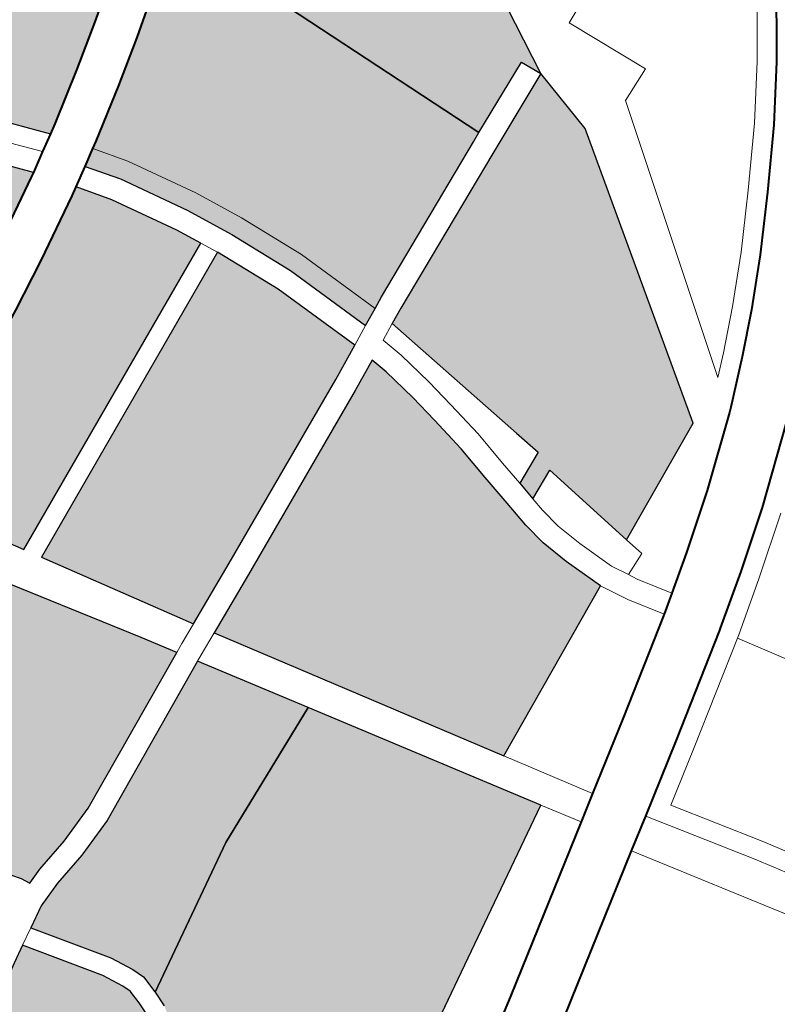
# Model space of a CAD drawing. Header units: metres. Extents: x 149090 to 149776, y 485756 to 486362.
# Tile 42 of 82: x 149598 to 149604, y 486302 to 486310. Entities that reach past the tile are written whole.
import ezdxf

# ---------------------------------------------------------------- set-up
doc = ezdxf.new("R2010")
doc.units = ezdxf.units.M
doc.header["$MEASUREMENT"] = 0
for name, color, linetype, lineweight in [('WVB-alg-onderhoek', 7, 'Continuous', 30), ('WVB-pen-brm-dik 018', 6, 'Continuous', 13), ('WVB-pen-dik 035', 1, 'Continuous', 40), ('WVB-raster-20%', 254, 'Continuous', 30), ('WVB-raster-60%', 253, 'Continuous', 30)]:
    doc.layers.add(name, color=color, linetype=linetype, lineweight=lineweight)

# ---------------------------------------------------------------- blocks, each defined once
blk = doc.blocks.new('INZET')
at = {"layer": 'WVB-raster-20%'}
for points in [[(-0.060863, -0.069272), (-0.061885, -0.068047), (-0.063908, -0.066179), (-0.064194, -0.065944), (-0.062567, -0.065052), (-0.061607, -0.06435), (-0.061411, -0.06435), (-0.06129, -0.06435), (-0.061152, -0.064281), (-0.059884, -0.063569), (-0.05966, -0.06372), (-0.059332, -0.06394), (-0.058597, -0.064549), (-0.058222, -0.064889), (-0.057579, -0.065613), (-0.056932, -0.066453), (-0.05722, -0.0667), (-0.057714, -0.067084), (-0.058188, -0.067454), (-0.058776, -0.067883), (-0.05929, -0.068248), (-0.059943, -0.068687), (-0.060718, -0.069184)], [(-0.065612, -0.071734), (-0.067223, -0.067599), (-0.064802, -0.066275), (-0.064337, -0.066667), (-0.062357, -0.068496), (-0.061427, -0.069612), (-0.061495, -0.069653), (-0.062455, -0.070189), (-0.063203, -0.070587), (-0.064396, -0.071168), (-0.064431, -0.071184), (-0.065293, -0.071587)], [(-0.05857, -0.074544), (-0.059032, -0.073172), (-0.059458, -0.072184), (-0.059808, -0.071472), (-0.060377, -0.070476), (-0.060714, -0.069999), (-0.060456, -0.069844), (-0.060348, -0.069779), (-0.059559, -0.069272), (-0.058893, -0.068824), (-0.058367, -0.068452), (-0.057858, -0.068079), (-0.056703, -0.069784), (-0.055396, -0.073106), (-0.055549, -0.073174), (-0.058112, -0.074323), (-0.058298, -0.074413)], [(-0.064934, -0.074328), (-0.065942, -0.072658), (-0.064998, -0.072222), (-0.064135, -0.071818), (-0.064095, -0.0718), (-0.062886, -0.071211), (-0.06212, -0.070804), (-0.061144, -0.070258), (-0.061014, -0.07018), (-0.060673, -0.070664), (-0.060117, -0.071636), (-0.059931, -0.072015)], [(-0.063443, -0.076798), (-0.064778, -0.074586), (-0.059797, -0.072283), (-0.059359, -0.073298), (-0.058887, -0.074698), (-0.059435, -0.074963), (-0.062445, -0.076348)], [(-0.067853, -0.078634), (-0.067922, -0.078497), (-0.068111, -0.078239), (-0.068533, -0.077817), (-0.069131, -0.077317), (-0.069274, -0.07714), (-0.069346, -0.077028), (-0.070268, -0.074666), (-0.069833, -0.074462), (-0.069138, -0.074145), (-0.068969, -0.074068), (-0.06843, -0.073812), (-0.068321, -0.073761), (-0.068082, -0.073648), (-0.067138, -0.073211), (-0.066462, -0.072897), (-0.065414, -0.074658), (-0.064231, -0.076503), (-0.063912, -0.077012), (-0.066439, -0.078201), (-0.06704, -0.078405), (-0.067602, -0.078547)]]:
    blk.add_hatch(color=256, dxfattribs=at).paths.add_polyline_path(points)
at = {"layer": 'WVB-raster-20%', "extrusion": (0, 0, -1)}
for points in [[(0.067238, -0.081145), (0.064994, -0.079877), (0.062732, -0.078896), (0.063725, -0.077311), (0.066308, -0.078526), (0.066941, -0.078741), (0.067501, -0.078883), (0.067915, -0.079026), (0.068243, -0.07921), (0.067495, -0.080311), (0.067322, -0.080657), (0.067246, -0.080846), (0.067238, -0.081138)], [(0.070035, -0.082903), (0.069552, -0.082645), (0.06935, -0.082566), (0.069143, -0.082523), (0.068894, -0.082491), (0.068566, -0.082437), (0.068359, -0.082378), (0.068192, -0.082315), (0.068065, -0.082228), (0.067926, -0.082104), (0.067758, -0.081929), (0.067644, -0.081754), (0.067596, -0.08159), (0.067545, -0.081363), (0.067538, -0.081137), (0.067545, -0.080908), (0.067596, -0.08078), (0.067754, -0.080463), (0.068505, -0.079358), (0.068775, -0.079511), (0.071191, -0.080946), (0.070649, -0.08188), (0.070558, -0.082036), (0.070068, -0.082847)]]:
    blk.add_hatch(color=256, dxfattribs=at).paths.add_polyline_path(points)
at = {"layer": 'WVB-raster-60%'}
for points in [[(-0.055396, -0.073106), (-0.056703, -0.069784), (-0.057858, -0.068079), (-0.056474, -0.066983), (-0.056157, -0.066679), (-0.055901, -0.066373), (-0.055635, -0.066014), (-0.055455, -0.065742), (-0.055443, -0.065719), (-0.053455, -0.068594), (-0.054079, -0.072909), (-0.05422, -0.072589)], [(-0.057173, -0.079618), (-0.057525, -0.078043), (-0.057998, -0.078257), (-0.058015, -0.07805), (-0.058025, -0.07794), (-0.057512, -0.077707), (-0.057617, -0.07727), (-0.058215, -0.074761), (-0.057964, -0.07464), (-0.055407, -0.073494), (-0.054079, -0.072909), (-0.054005, -0.074008), (-0.055278, -0.078727)], [(-0.068062, -0.086399), (-0.068063, -0.086397), (-0.06817, -0.086148), (-0.068307, -0.08585), (-0.068718, -0.08513), (-0.068772, -0.085039), (-0.069228, -0.084276), (-0.069385, -0.084006), (-0.069445, -0.083902), (-0.069777, -0.083329), (-0.069879, -0.08316), (-0.069426, -0.082918), (-0.069264, -0.082855), (-0.069093, -0.082819), (-0.068851, -0.082788), (-0.0685, -0.08273), (-0.068265, -0.082663), (-0.068053, -0.082583), (-0.067879, -0.082465), (-0.067718, -0.08232), (-0.067522, -0.082116), (-0.067368, -0.081881), (-0.067306, -0.081665), (-0.067246, -0.081402), (-0.067238, -0.081145), (-0.064994, -0.079877), (-0.062732, -0.078896), (-0.060647, -0.082227)]]:
    blk.add_hatch(color=256, dxfattribs=at).paths.add_polyline_path(points)
at = {"layer": 'WVB-raster-60%', "extrusion": (0, 0, -1)}
blk.add_hatch(color=256, dxfattribs=at).paths.add_polyline_path([(0.060677, -0.081265), (0.057918, -0.079968), (0.058137, -0.079352), (0.058263, -0.07891), (0.058327, -0.078527), (0.058364, -0.078081), (0.058413, -0.077556), (0.058461, -0.076974), (0.058546, -0.07637), (0.058618, -0.075886), (0.058726, -0.075322), (0.058799, -0.075044), (0.059285, -0.075279), (0.0623, -0.076667), (0.063258, -0.077099)])
at = {"layer": 'WVB-pen-brm-dik 018'}
for p, q in [((-0.060863, -0.069272), (-0.061885, -0.068047)), ((-0.062103, -0.068255), (-0.061123, -0.069429)), ((-0.061123, -0.069429), (-0.062103, -0.068255)), ((-0.062357, -0.068496), (-0.061427, -0.069612)), ((-0.053455, -0.068594), (-0.054079, -0.072909)), ((-0.061123, -0.069429), (-0.060863, -0.069272)), ((-0.061427, -0.069612), (-0.061123, -0.069429)), ((-0.060456, -0.069844), (-0.060714, -0.069999)), ((-0.060124, -0.070315), (-0.060456, -0.069844)), ((-0.060714, -0.069999), (-0.061014, -0.07018)), ((-0.060714, -0.069999), (-0.060377, -0.070476)), ((-0.060377, -0.070476), (-0.060714, -0.069999)), ((-0.061014, -0.07018), (-0.060673, -0.070664)), ((-0.059543, -0.071331), (-0.060124, -0.070315)), ((-0.060377, -0.070476), (-0.059808, -0.071472)), ((-0.059808, -0.071472), (-0.060377, -0.070476)), ((-0.060673, -0.070664), (-0.060117, -0.071636)), ((-0.059186, -0.072058), (-0.059543, -0.071331)), ((-0.059808, -0.071472), (-0.059458, -0.072184)), ((-0.059458, -0.072184), (-0.059808, -0.071472)), ((-0.060117, -0.071636), (-0.059931, -0.072015)), ((-0.059931, -0.072015), (-0.064934, -0.074328)), ((-0.059797, -0.072283), (-0.059931, -0.072015)), ((-0.059931, -0.072015), (-0.059797, -0.072283)), ((-0.058752, -0.073065), (-0.059186, -0.072058)), ((-0.059458, -0.072184), (-0.059032, -0.073172)), ((-0.059032, -0.073172), (-0.059458, -0.072184)), ((-0.064778, -0.074586), (-0.059797, -0.072283)), ((-0.059797, -0.072283), (-0.059359, -0.073298)), ((-0.052908, -0.072364), (-0.053264, -0.072518)), ((-0.052908, -0.072364), (-0.053264, -0.072518)), ((-0.053264, -0.072518), (-0.052704, -0.073788)), ((-0.053264, -0.072518), (-0.052704, -0.073788)), ((-0.064934, -0.074328), (-0.065942, -0.072658)), ((-0.05422, -0.072589), (-0.055396, -0.073106)), ((-0.054079, -0.072909), (-0.05422, -0.072589)), ((-0.055407, -0.073494), (-0.054079, -0.072909)), ((-0.054079, -0.072909), (-0.054005, -0.074008)), ((-0.059032, -0.073172), (-0.05857, -0.074544)), ((-0.05857, -0.074544), (-0.059032, -0.073172)), ((-0.058298, -0.074413), (-0.058752, -0.073065)), ((-0.055549, -0.073174), (-0.058112, -0.074323)), ((-0.055396, -0.073106), (-0.055549, -0.073174)), ((-0.059359, -0.073298), (-0.058887, -0.074698)), ((-0.057964, -0.07464), (-0.055407, -0.073494)), ((-0.051213, -0.0747), (-0.050435, -0.07359)), ((-0.051213, -0.0747), (-0.050435, -0.07359)), ((-0.052704, -0.073788), (-0.053239, -0.074012)), ((-0.052704, -0.073788), (-0.053239, -0.074012)), ((-0.050971, -0.074878), (-0.050184, -0.073754)), ((-0.054005, -0.074008), (-0.055278, -0.078727)), ((-0.053239, -0.074012), (-0.053974, -0.076436)), ((-0.053239, -0.074012), (-0.053974, -0.076436)), ((-0.05857, -0.074544), (-0.058298, -0.074413)), ((-0.058298, -0.074413), (-0.05857, -0.074544)), ((-0.058112, -0.074323), (-0.058298, -0.074413)), ((-0.05857, -0.074544), (-0.058887, -0.074698)), ((-0.058887, -0.074698), (-0.05857, -0.074544)), ((-0.065414, -0.074658), (-0.064231, -0.076503)), ((-0.063443, -0.076798), (-0.064778, -0.074586)), ((-0.058887, -0.074698), (-0.059435, -0.074963)), ((-0.058215, -0.074761), (-0.057964, -0.07464)), ((-0.051802, -0.075463), (-0.051213, -0.0747)), ((-0.051802, -0.075463), (-0.051213, -0.0747)), ((-0.058215, -0.074761), (-0.058478, -0.074889)), ((-0.058478, -0.074889), (-0.058215, -0.074761)), ((-0.057617, -0.07727), (-0.058215, -0.074761)), ((-0.05157, -0.075653), (-0.050971, -0.074878)), ((-0.059435, -0.074963), (-0.062445, -0.076348)), ((-0.058478, -0.074889), (-0.058385, -0.075244)), ((-0.058385, -0.075244), (-0.058478, -0.074889)), ((-0.059285, -0.075279), (-0.058799, -0.075044)), ((-0.058799, -0.075044), (-0.058726, -0.075322)), ((-0.0623, -0.076667), (-0.059285, -0.075279)), ((-0.058726, -0.075322), (-0.058618, -0.075886)), ((-0.058385, -0.075244), (-0.058273, -0.075827)), ((-0.058273, -0.075827), (-0.058385, -0.075244)), ((-0.052484, -0.076256), (-0.051802, -0.075463)), ((-0.052484, -0.076256), (-0.051802, -0.075463)), ((-0.052258, -0.076453), (-0.05157, -0.075653)), ((-0.058618, -0.075886), (-0.058546, -0.07637)), ((-0.058273, -0.075827), (-0.058199, -0.07632)), ((-0.058199, -0.07632), (-0.058273, -0.075827)), ((-0.053131, -0.076982), (-0.052484, -0.076256)), ((-0.053131, -0.076982), (-0.052484, -0.076256)), ((-0.062445, -0.076348), (-0.063443, -0.076798)), ((-0.058546, -0.07637), (-0.058461, -0.076974)), ((-0.058199, -0.07632), (-0.058113, -0.076936)), ((-0.058113, -0.076936), (-0.058199, -0.07632)), ((-0.064231, -0.076503), (-0.063912, -0.077012)), ((-0.053974, -0.076436), (-0.054555, -0.078371)), ((-0.053974, -0.076436), (-0.054555, -0.078371)), ((-0.052911, -0.077187), (-0.052258, -0.076453)), ((-0.063258, -0.077099), (-0.0623, -0.076667)), ((-0.063769, -0.076945), (-0.063443, -0.076798)), ((-0.063443, -0.076798), (-0.063769, -0.076945)), ((-0.063912, -0.077012), (-0.066439, -0.078201)), ((-0.063912, -0.077012), (-0.063769, -0.076945)), ((-0.063769, -0.076945), (-0.063912, -0.077012)), ((-0.058461, -0.076974), (-0.058413, -0.077556)), ((-0.058113, -0.076936), (-0.058064, -0.077525)), ((-0.058064, -0.077525), (-0.058113, -0.076936)), ((-0.05373, -0.077598), (-0.053131, -0.076982)), ((-0.05373, -0.077598), (-0.053131, -0.076982)), ((-0.063258, -0.077099), (-0.063623, -0.077263)), ((-0.063623, -0.077263), (-0.063258, -0.077099)), ((-0.060677, -0.081265), (-0.063258, -0.077099)), ((-0.066308, -0.078526), (-0.063725, -0.077311)), ((-0.063623, -0.077263), (-0.063725, -0.077311)), ((-0.063725, -0.077311), (-0.063623, -0.077263)), ((-0.063725, -0.077311), (-0.062732, -0.078896)), ((-0.057512, -0.077707), (-0.057617, -0.07727)), ((-0.053519, -0.077811), (-0.052911, -0.077187)), ((-0.058413, -0.077556), (-0.058364, -0.078081)), ((-0.058064, -0.077525), (-0.058025, -0.07794)), ((-0.058025, -0.07794), (-0.058064, -0.077525)), ((-0.054261, -0.078105), (-0.05373, -0.077598)), ((-0.054261, -0.078105), (-0.05373, -0.077598)), ((-0.058025, -0.07794), (-0.057512, -0.077707)), ((-0.058015, -0.07805), (-0.058025, -0.07794)), ((-0.054056, -0.078324), (-0.053519, -0.077811)), ((-0.058364, -0.078081), (-0.058327, -0.078527)), ((-0.057998, -0.078257), (-0.058015, -0.07805)), ((-0.057525, -0.078043), (-0.057998, -0.078257)), ((-0.057173, -0.079618), (-0.057525, -0.078043)), ((-0.067922, -0.078497), (-0.068111, -0.078239)), ((-0.066439, -0.078201), (-0.06704, -0.078405)), ((-0.057998, -0.078257), (-0.057979, -0.078483)), ((-0.057979, -0.078483), (-0.057998, -0.078257)), ((-0.054555, -0.078371), (-0.054261, -0.078105)), ((-0.054555, -0.078371), (-0.054261, -0.078105)), ((-0.06704, -0.078405), (-0.067602, -0.078547)), ((-0.054655, -0.078867), (-0.054056, -0.078324)), ((-0.067853, -0.078634), (-0.067922, -0.078497)), ((-0.067602, -0.078547), (-0.067853, -0.078634)), ((-0.066941, -0.078741), (-0.066308, -0.078526)), ((-0.058327, -0.078527), (-0.058263, -0.07891)), ((-0.057979, -0.078483), (-0.057921, -0.078833)), ((-0.057921, -0.078833), (-0.057979, -0.078483)), ((-0.067501, -0.078883), (-0.066941, -0.078741)), ((-0.057921, -0.078833), (-0.057803, -0.079245)), ((-0.057803, -0.079245), (-0.057921, -0.078833)), ((-0.055278, -0.078727), (-0.057173, -0.079618)), ((-0.054719, -0.078919), (-0.054655, -0.078867)), ((-0.067915, -0.079026), (-0.067501, -0.078883)), ((-0.062732, -0.078896), (-0.060647, -0.082227)), ((-0.058263, -0.07891), (-0.058137, -0.079352)), ((-0.055703, -0.079714), (-0.054719, -0.078919)), ((-0.068243, -0.07921), (-0.067915, -0.079026)), ((-0.068243, -0.07921), (-0.068505, -0.079358)), ((-0.068505, -0.079358), (-0.068243, -0.07921)), ((-0.067495, -0.080311), (-0.068243, -0.07921)), ((-0.057803, -0.079245), (-0.057599, -0.079818)), ((-0.057599, -0.079818), (-0.057803, -0.079245)), ((-0.068775, -0.079511), (-0.068505, -0.079358)), ((-0.068505, -0.079358), (-0.067754, -0.080463)), ((-0.058137, -0.079352), (-0.057918, -0.079968)), ((-0.057103, -0.079929), (-0.057173, -0.079618)), ((-0.057173, -0.079618), (-0.057103, -0.079929)), ((-0.05407, -0.079551), (-0.055153, -0.080427)), ((-0.056523, -0.080318), (-0.055703, -0.079714)), ((-0.057599, -0.079818), (-0.057461, -0.080078)), ((-0.057461, -0.080078), (-0.057599, -0.079818)), ((-0.057461, -0.080078), (-0.057103, -0.079929)), ((-0.057103, -0.079929), (-0.057461, -0.080078)), ((-0.057918, -0.079968), (-0.060677, -0.081265)), ((-0.057694, -0.080387), (-0.057918, -0.079968)), ((-0.057918, -0.079968), (-0.057694, -0.080387)), ((-0.057391, -0.080212), (-0.057461, -0.080078)), ((-0.057461, -0.080078), (-0.057391, -0.080212)), ((-0.057075, -0.080703), (-0.057391, -0.080212)), ((-0.057391, -0.080212), (-0.057075, -0.080703)), ((-0.067322, -0.080657), (-0.067495, -0.080311)), ((-0.057363, -0.080901), (-0.057694, -0.080387)), ((-0.057694, -0.080387), (-0.057363, -0.080901)), ((-0.057075, -0.080703), (-0.056523, -0.080318)), ((-0.067754, -0.080463), (-0.067596, -0.08078)), ((-0.055153, -0.080427), (-0.055999, -0.081049)), ((-0.067246, -0.080846), (-0.067322, -0.080657)), ((-0.057273, -0.080842), (-0.057075, -0.080703)), ((-0.05497, -0.080665), (-0.055824, -0.081293)), ((-0.055824, -0.081293), (-0.05497, -0.080665)), ((-0.067596, -0.08078), (-0.067545, -0.080908)), ((-0.067238, -0.081138), (-0.067246, -0.080846)), ((-0.057363, -0.080901), (-0.057273, -0.080842)), ((-0.067545, -0.080908), (-0.067538, -0.081137)), ((-0.058831, -0.081864), (-0.057363, -0.080901)), ((-0.067538, -0.081137), (-0.067545, -0.081363)), ((-0.067246, -0.081402), (-0.067238, -0.081145)), ((-0.067238, -0.081145), (-0.067238, -0.081138)), ((-0.055999, -0.081049), (-0.056769, -0.081587)), ((-0.060677, -0.081265), (-0.059885, -0.082543)), ((-0.059885, -0.082543), (-0.060677, -0.081265)), ((-0.055824, -0.081293), (-0.0566, -0.081836)), ((-0.0566, -0.081836), (-0.055824, -0.081293)), ((-0.056811, -0.081615), (-0.05834, -0.082618)), ((-0.056769, -0.081587), (-0.056811, -0.081615)), ((-0.059885, -0.082543), (-0.058831, -0.081864)), ((-0.056646, -0.081866), (-0.058177, -0.08287)), ((-0.058177, -0.08287), (-0.056646, -0.081866)), ((-0.0566, -0.081836), (-0.056646, -0.081866)), ((-0.056646, -0.081866), (-0.0566, -0.081836)), ((-0.056646, -0.081866), (-0.054252, -0.085732)), ((-0.054252, -0.085732), (-0.056646, -0.081866)), ((-0.060647, -0.082227), (-0.068062, -0.086399)), ((-0.060287, -0.082802), (-0.060647, -0.082227)), ((-0.060647, -0.082227), (-0.060287, -0.082802)), ((-0.060287, -0.082802), (-0.059885, -0.082543)), ((-0.05834, -0.082618), (-0.059411, -0.083308)), ((-0.062743, -0.084383), (-0.060287, -0.082802)), ((-0.058177, -0.08287), (-0.058994, -0.083396)), ((-0.058994, -0.083396), (-0.058177, -0.08287)), ((-0.059411, -0.083308), (-0.059904, -0.083625)), ((-0.058406, -0.084836), (-0.059411, -0.083308)), ((-0.059411, -0.083308), (-0.058406, -0.084836)), ((-0.058994, -0.083396), (-0.058152, -0.084675)), ((-0.058152, -0.084675), (-0.058994, -0.083396)), ((-0.059904, -0.083625), (-0.062259, -0.085142)), ((-0.059904, -0.083625), (-0.057063, -0.088081)), ((-0.057063, -0.088081), (-0.059904, -0.083625)), ((-0.066141, -0.086525), (-0.062743, -0.084383)), ((-0.058152, -0.084675), (-0.055832, -0.088457)), ((-0.055832, -0.088457), (-0.058152, -0.084675)), ((-0.056087, -0.088615), (-0.058406, -0.084836)), ((-0.058406, -0.084836), (-0.056087, -0.088615))]:
    blk.add_line(p, q, dxfattribs=at)
at = {"layer": 'WVB-pen-dik 035', "flags": 128}
for points in [[(-0.056932, -0.066453), (-0.05722, -0.0667), (-0.057714, -0.067084), (-0.058188, -0.067454), (-0.058776, -0.067883), (-0.05929, -0.068248), (-0.059943, -0.068687), (-0.060718, -0.069184), (-0.060863, -0.069272)], [(-0.060456, -0.069844), (-0.060348, -0.069779), (-0.059559, -0.069272), (-0.058893, -0.068824), (-0.058367, -0.068452), (-0.057858, -0.068079)], [(-0.060863, -0.069272), (-0.061123, -0.069429)], [(-0.061123, -0.069429), (-0.061427, -0.069612)], [(-0.061427, -0.069612), (-0.061495, -0.069653), (-0.062455, -0.070189), (-0.063203, -0.070587), (-0.064396, -0.071168), (-0.064431, -0.071184), (-0.065293, -0.071587), (-0.065612, -0.071734)], [(-0.060714, -0.069999), (-0.060456, -0.069844)], [(-0.061014, -0.07018), (-0.060714, -0.069999)], [(-0.065942, -0.072658), (-0.064998, -0.072222), (-0.064135, -0.071818), (-0.064095, -0.0718), (-0.062886, -0.071211), (-0.06212, -0.070804), (-0.061144, -0.070258), (-0.061014, -0.07018)], [(-0.048495, -0.070751), (-0.049078, -0.071895), (-0.049748, -0.07304), (-0.050184, -0.073754), (-0.050971, -0.074878), (-0.05157, -0.075653), (-0.052258, -0.076453), (-0.052911, -0.077187), (-0.053519, -0.077811), (-0.054056, -0.078324), (-0.054655, -0.078867), (-0.054719, -0.078919)], [(-0.056811, -0.081615), (-0.056769, -0.081587), (-0.055999, -0.081049), (-0.055153, -0.080427), (-0.05407, -0.079551), (-0.053443, -0.078983), (-0.052886, -0.078451), (-0.052829, -0.078392)], [(-0.054719, -0.078919), (-0.055703, -0.079714), (-0.056523, -0.080318), (-0.057075, -0.080703)], [(-0.057075, -0.080703), (-0.057273, -0.080842), (-0.057363, -0.080901)], [(-0.057363, -0.080901), (-0.058831, -0.081864), (-0.059885, -0.082543)], [(-0.059411, -0.083308), (-0.05834, -0.082618), (-0.056811, -0.081615)], [(-0.059885, -0.082543), (-0.060287, -0.082802)], [(-0.060287, -0.082802), (-0.062743, -0.084383), (-0.066141, -0.086525), (-0.067677, -0.08748)], [(-0.059904, -0.083625), (-0.059411, -0.083308)], [(-0.065468, -0.087164), (-0.062259, -0.085142), (-0.059904, -0.083625)]]:
    blk.add_lwpolyline(points, dxfattribs=at)
at = {"layer": 'WVB-raster-20%', "flags": 128}
for points in [[(-0.056932, -0.066453), (-0.057579, -0.065613), (-0.058222, -0.064889), (-0.058597, -0.064549), (-0.059332, -0.06394), (-0.05966, -0.06372), (-0.059884, -0.063569), (-0.061152, -0.064281), (-0.06129, -0.06435), (-0.061411, -0.06435), (-0.061607, -0.06435), (-0.062567, -0.065052), (-0.064194, -0.065944), (-0.063908, -0.066179), (-0.061885, -0.068047), (-0.060863, -0.069272), (-0.060718, -0.069184), (-0.059943, -0.068687), (-0.05929, -0.068248), (-0.058776, -0.067883), (-0.058188, -0.067454), (-0.057714, -0.067084), (-0.05722, -0.0667)], [(-0.061427, -0.069612), (-0.062357, -0.068496), (-0.064337, -0.066667), (-0.064802, -0.066275), (-0.067223, -0.067599), (-0.065612, -0.071734), (-0.065293, -0.071587), (-0.064431, -0.071184), (-0.064396, -0.071168), (-0.063203, -0.070587), (-0.062455, -0.070189), (-0.061495, -0.069653)], [(-0.055396, -0.073106), (-0.056703, -0.069784), (-0.057858, -0.068079), (-0.058367, -0.068452), (-0.058893, -0.068824), (-0.059559, -0.069272), (-0.060348, -0.069779), (-0.060456, -0.069844), (-0.060714, -0.069999), (-0.060377, -0.070476), (-0.059808, -0.071472), (-0.059458, -0.072184), (-0.059032, -0.073172), (-0.05857, -0.074544), (-0.058298, -0.074413), (-0.058112, -0.074323), (-0.055549, -0.073174)], [(-0.059931, -0.072015), (-0.060117, -0.071636), (-0.060673, -0.070664), (-0.061014, -0.07018), (-0.061144, -0.070258), (-0.06212, -0.070804), (-0.062886, -0.071211), (-0.064095, -0.0718), (-0.064135, -0.071818), (-0.064998, -0.072222), (-0.065942, -0.072658), (-0.064934, -0.074328)], [(-0.058887, -0.074698), (-0.059359, -0.073298), (-0.059797, -0.072283), (-0.064778, -0.074586), (-0.063443, -0.076798), (-0.062445, -0.076348), (-0.059435, -0.074963)], [(-0.063912, -0.077012), (-0.064231, -0.076503), (-0.065414, -0.074658), (-0.066462, -0.072897), (-0.067138, -0.073211), (-0.068082, -0.073648), (-0.068321, -0.073761), (-0.06843, -0.073812), (-0.068969, -0.074068), (-0.069138, -0.074145), (-0.069833, -0.074462), (-0.070268, -0.074666), (-0.069346, -0.077028), (-0.069274, -0.07714), (-0.069131, -0.077317), (-0.068533, -0.077817), (-0.068111, -0.078239), (-0.067922, -0.078497), (-0.067853, -0.078634), (-0.067602, -0.078547), (-0.06704, -0.078405), (-0.066439, -0.078201)], [(-0.067238, -0.081145), (-0.064994, -0.079877), (-0.062732, -0.078896), (-0.063725, -0.077311), (-0.066308, -0.078526), (-0.066941, -0.078741), (-0.067501, -0.078883), (-0.067915, -0.079026), (-0.068243, -0.07921), (-0.067495, -0.080311), (-0.067322, -0.080657), (-0.067246, -0.080846), (-0.067238, -0.081138)], [(-0.070035, -0.082903), (-0.069552, -0.082645), (-0.06935, -0.082566), (-0.069143, -0.082523), (-0.068894, -0.082491), (-0.068566, -0.082437), (-0.068359, -0.082378), (-0.068192, -0.082315), (-0.068065, -0.082228), (-0.067926, -0.082104), (-0.067758, -0.081929), (-0.067644, -0.081754), (-0.067596, -0.08159), (-0.067545, -0.081363), (-0.067538, -0.081137), (-0.067545, -0.080908), (-0.067596, -0.08078), (-0.067754, -0.080463), (-0.068505, -0.079358), (-0.068775, -0.079511), (-0.071191, -0.080946), (-0.070649, -0.08188), (-0.070558, -0.082036), (-0.070068, -0.082847)]]:
    blk.add_lwpolyline(points, close=True, dxfattribs=at)
at = {"layer": 'WVB-raster-60%', "flags": 128}
for points in [[(-0.054079, -0.072909), (-0.053455, -0.068594), (-0.055443, -0.065719), (-0.055455, -0.065742), (-0.055635, -0.066014), (-0.055901, -0.066373), (-0.056157, -0.066679), (-0.056474, -0.066983), (-0.057858, -0.068079), (-0.056703, -0.069784), (-0.055396, -0.073106), (-0.05422, -0.072589)], [(-0.057173, -0.079618), (-0.055278, -0.078727), (-0.054005, -0.074008), (-0.054079, -0.072909), (-0.055407, -0.073494), (-0.057964, -0.07464), (-0.058215, -0.074761), (-0.057617, -0.07727), (-0.057512, -0.077707), (-0.058025, -0.07794), (-0.058015, -0.07805), (-0.057998, -0.078257), (-0.057525, -0.078043)], [(-0.057918, -0.079968), (-0.058137, -0.079352), (-0.058263, -0.07891), (-0.058327, -0.078527), (-0.058364, -0.078081), (-0.058413, -0.077556), (-0.058461, -0.076974), (-0.058546, -0.07637), (-0.058618, -0.075886), (-0.058726, -0.075322), (-0.058799, -0.075044), (-0.059285, -0.075279), (-0.0623, -0.076667), (-0.063258, -0.077099), (-0.060677, -0.081265)]]:
    blk.add_lwpolyline(points, close=True, dxfattribs=at)
blk.add_lwpolyline([(-0.068062, -0.086399), (-0.060647, -0.082227), (-0.062732, -0.078896), (-0.064994, -0.079877), (-0.067238, -0.081145), (-0.067246, -0.081402)], dxfattribs=at)

msp = doc.modelspace()

# ---------------------------------------------------------------- linework, layer by layer
at = {"layer": 'WVB-alg-onderhoek', "lineweight": 40, "ltscale": 500}
msp.add_3dface([(149266.0511, 485765.9943), (149768.6553, 486120.415), (149603.259, 486354.9637), (149100.6548, 486000.543)], dxfattribs=at)

# ---------------------------------------------------------------- block references
at = {"layer": 'WVB-raster-60%', "xscale": 500.0000000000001, "yscale": 500.0000000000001, "zscale": 500.0000000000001, "rotation": 35.19028839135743}
msp.add_blockref('INZET', (149603.259, 486354.9637), dxfattribs=at)

doc.saveas('drawing.dxf')
